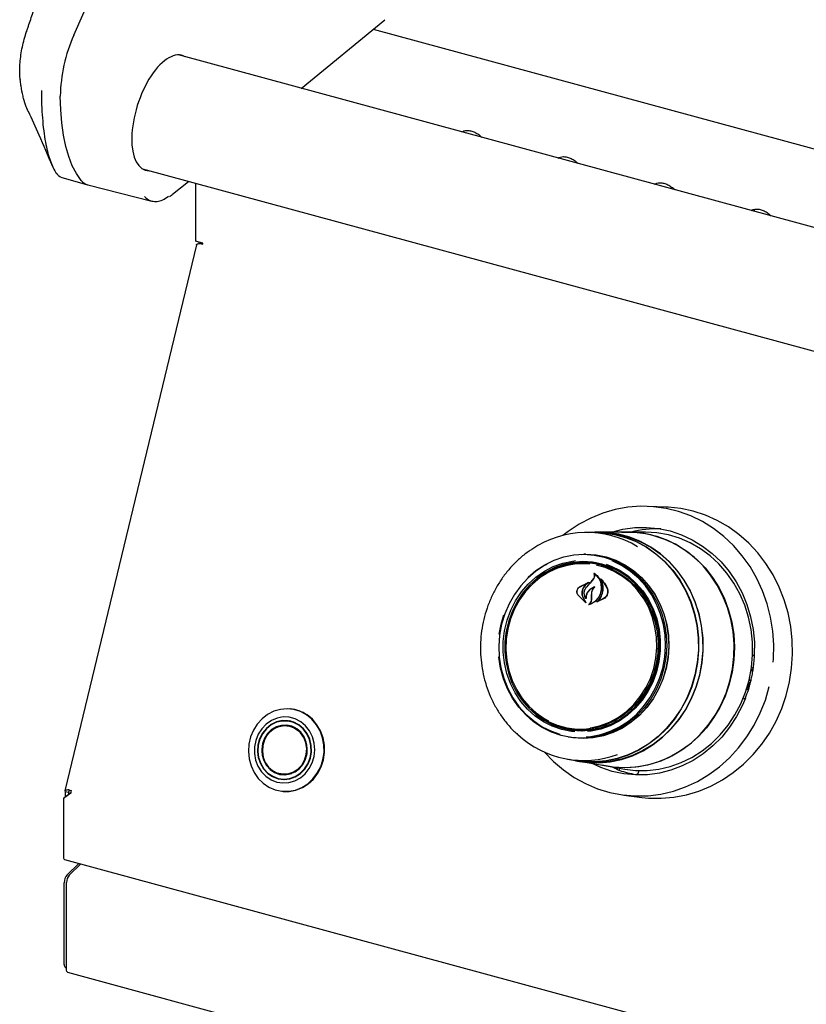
# Model space of a CAD drawing. Header units: inches. Extents: x 35 to 206, y 22 to 147.
# Tile 37 of 51: x 151.34 to 157.92, y 119.2 to 127.45. Entities that reach past the tile are written whole.
import ezdxf

# ---------------------------------------------------------------- set-up
doc = ezdxf.new("R2010")
doc.units = ezdxf.units.IN
doc.header["$LTSCALE"] = 16
doc.header["$MEASUREMENT"] = 0

msp = doc.modelspace()

# ---------------------------------------------------------------- linework, layer by layer
at = {"color": 7, "linetype": 'Continuous', "lineweight": 25}
for p, q in [((151.7893, 127.3213), (153.6049, 131.4285)), ((153.6941, 126.8766), (154.392, 127.4518)), ((154.2959, 127.3726), (177.8386, 120.9742)), ((177.6148, 120.3755), (152.6648, 127.1564)), ((151.6418, 126.1674), (151.6588, 126.1487)), ((151.6634, 126.1424), (151.6776, 126.1351)), ((151.6816, 126.133), (151.9035, 126.0681)), ((152.3656, 126.2014), (177.5425, 119.3589)), ((151.9068, 126.0672), (152.4435, 125.9323)), ((152.617, 125.9889), (152.7486, 126.0974)), ((152.8071, 126.0814), (152.8071, 125.5965)), ((157.4692, 125.8586), (157.4692, 125.8507)), ((157.4834, 125.863), (157.4834, 125.8468)), ((152.8163, 125.5669), (151.7155, 120.9907)), ((152.8701, 125.5794), (152.8071, 125.5965)), ((152.835, 125.5889), (152.835, 125.5753)), ((152.8479, 125.5773), (152.8691, 125.5715)), ((152.8605, 125.5762), (152.8479, 125.5773)), ((152.8605, 125.5762), (152.8696, 125.5738)), ((156.7488, 123.3684), (156.5973, 123.3747)), ((156.1503, 123.157), (156.0835, 123.1569)), ((156.1852, 123.1589), (156.1503, 123.1588)), ((156.4277, 123.1576), (156.1849, 123.1572)), ((156.5693, 123.1597), (156.4278, 123.1594)), ((156.0736, 122.9729), (156.0579, 122.9729)), ((156.0684, 122.9018), (156.0503, 122.9018)), ((156.0224, 122.7001), (156.1041, 122.7384)), ((156.0831, 122.7002), (156.1194, 122.7404)), ((156.1194, 122.7404), (156.1414, 122.7689)), ((156.1206, 122.7413), (156.1429, 122.7695)), ((156.1491, 122.8105), (156.1456, 122.8108)), ((156.2064, 122.7593), (156.2035, 122.7595)), ((156.0218, 122.6989), (156.091, 122.7337)), ((156.0915, 122.7322), (156.0626, 122.7058)), ((156.0932, 122.7335), (156.0912, 122.7337)), ((156.0758, 122.5672), (156.0083, 122.6337)), ((156.0713, 122.5723), (156.0092, 122.6347)), ((156.0502, 122.6136), (156.0724, 122.5734)), ((156.0516, 122.6145), (156.0768, 122.5684)), ((156.0751, 122.6085), (156.0751, 122.6085)), ((156.1235, 122.5933), (156.1239, 122.6245)), ((156.1239, 122.6245), (156.1249, 122.6505)), ((156.1249, 122.5933), (156.125, 122.6247)), ((156.125, 122.6247), (156.1256, 122.6505)), ((156.2336, 122.6066), (156.1709, 122.5736)), ((156.1769, 122.5774), (156.177, 122.5774)), ((156.232, 122.6079), (156.1772, 122.5774)), ((155.3674, 122.3883), (155.3904, 122.4668)), ((155.3516, 122.3034), (155.3674, 122.3883)), ((157.4577, 122.0001), (157.4621, 121.9989)), ((157.4591, 122.0087), (157.4607, 122.001)), ((157.4742, 122.0204), (157.4613, 122.0239)), ((157.4647, 122.0003), (157.4735, 122.0111)), ((157.4735, 122.0111), (157.4757, 122.02)), ((157.4427, 121.9247), (157.4605, 121.912)), ((157.4555, 121.917), (157.4508, 121.898)), ((157.432, 121.8385), (157.419, 121.8396)), ((157.432, 121.8385), (157.4441, 121.8889)), ((157.4393, 121.9025), (157.4374, 121.903)), ((157.4377, 121.9042), (157.4551, 121.8923)), ((157.4441, 121.8889), (157.4406, 121.9009)), ((157.4098, 121.7648), (157.3894, 121.7595)), ((157.3895, 121.7595), (157.3896, 121.7595)), ((153.6017, 121.6775), (153.5972, 121.6779)), ((153.6098, 121.5741), (153.574, 121.5772)), ((153.5964, 121.5772), (153.5827, 121.5764)), ((153.6001, 121.5369), (153.5881, 121.5355)), ((153.6311, 121.5234), (153.6077, 121.5306)), ((155.9332, 121.5142), (155.951, 121.5111)), ((155.9288, 121.4428), (155.9442, 121.4401)), ((155.9232, 121.2571), (155.989, 121.2458)), ((155.9887, 121.244), (156.0232, 121.238)), ((156.0231, 121.2398), (156.2624, 121.1987)), ((156.2623, 121.1969), (156.4017, 121.1729)), ((156.3339, 121.1739), (156.2894, 121.1922)), ((156.3339, 121.1739), (156.3335, 121.1739)), ((153.5329, 121.0907), (153.5688, 121.0877)), ((153.5538, 121.1294), (153.5654, 121.126)), ((153.574, 121.1309), (153.5983, 121.1341)), ((153.5774, 121.1332), (153.5827, 121.1284)), ((156.499, 121.1289), (156.4996, 121.1289)), ((156.5297, 121.1244), (156.4996, 121.1289)), ((156.5195, 121.1612), (156.5172, 121.1519)), ((151.7654, 120.9722), (151.7024, 120.9283)), ((151.7024, 120.9283), (151.717, 120.9425)), ((151.7024, 120.9283), (151.7024, 120.4406)), ((151.717, 120.9425), (151.7655, 120.9763)), ((151.7455, 120.9764), (151.718, 120.9839)), ((151.718, 120.9839), (151.718, 120.9432)), ((151.7455, 120.9764), (151.7455, 120.9624)), ((151.7471, 121.0011), (151.7683, 120.9953)), ((153.539, 120.9875), (153.5434, 120.9871)), ((156.3932, 120.9563), (156.5436, 120.9371)), ((151.712, 120.4165), (179.6597, 112.821)), ((151.7332, 120.2879), (151.8317, 120.384)), ((151.8476, 120.3797), (151.7509, 120.2854)), ((151.7099, 119.5365), (151.7099, 120.2223)), ((151.7293, 119.488), (151.7293, 120.2245)), ((151.7201, 119.5111), (151.7293, 119.5086)), ((151.7358, 119.4717), (179.6297, 111.8907))]:
    msp.add_line(p, q, dxfattribs=at)
at = {"color": 7, "linetype": 'Continuous', "lineweight": 25, "flags": 128}
for points in [[(151.8503, 126.1057), (151.8112, 126.1621), (151.7767, 126.2287), (151.747, 126.3052), (151.7223, 126.3908), (151.7028, 126.485), (151.6886, 126.587), (151.68, 126.6962), (151.6768, 126.8117)], [(155.0419, 126.5163), (155.0395, 126.5139), (155.0373, 126.5116)], [(155.8492, 126.2969), (155.8468, 126.2945), (155.8446, 126.2922)], [(156.6565, 126.0775), (156.6541, 126.0751), (156.6519, 126.0728)], [(157.4638, 125.8581), (157.4614, 125.8557), (157.4592, 125.8534)], [(157.6449, 122.0684), (157.6469, 122.0964), (157.6492, 122.2136), (157.641, 122.3304), (157.6226, 122.4456), (157.594, 122.5582), (157.5556, 122.6671), (157.5077, 122.7712), (157.4508, 122.8697), (157.3853, 122.9615), (157.3119, 123.0459), (157.2313, 123.122), (157.1443, 123.1892), (157.0516, 123.2468), (156.9541, 123.2942), (156.8527, 123.3311), (156.7484, 123.357), (156.6421, 123.3718), (156.5349, 123.3753), (156.4277, 123.3675), (156.3216, 123.3484), (156.2174, 123.3182), (156.1163, 123.2772), (156.0191, 123.2259), (155.9268, 123.1645), (155.884, 123.1314)], [(156.5436, 120.9371), (156.6003, 120.9314), (156.707, 120.9294), (156.8135, 120.9385), (156.9189, 120.9586), (157.0222, 120.9897), (157.1225, 121.0313), (157.2188, 121.0831), (157.3103, 121.1447), (157.3961, 121.2155), (157.4755, 121.2947), (157.5477, 121.3818), (157.612, 121.4759), (157.668, 121.5761), (157.715, 121.6816), (157.7526, 121.7914), (157.7805, 121.9044), (157.7985, 122.0196), (157.8064, 122.136), (157.804, 122.2526), (157.7915, 122.3682), (157.7689, 122.4818), (157.7364, 122.5923), (157.6944, 122.6989), (157.6432, 122.8003), (157.5833, 122.8959), (157.5153, 122.9846), (157.4397, 123.0657), (157.3573, 123.1384), (157.2687, 123.2021), (157.1749, 123.2561), (157.0766, 123.3001), (156.9748, 123.3335), (156.8705, 123.3561), (156.7644, 123.3677), (156.7488, 123.3684)], [(156.0959, 123.1569), (156.1272, 123.1585), (156.2226, 123.1557), (156.317, 123.1417), (156.4093, 123.1167), (156.4984, 123.0808), (156.5833, 123.0345), (156.663, 122.9784), (156.7366, 122.9131), (156.8031, 122.8394), (156.8618, 122.7582), (156.9121, 122.6704), (156.9533, 122.577), (156.9849, 122.4791), (157.0067, 122.3779), (157.0182, 122.2746), (157.0194, 122.1703), (157.0103, 122.0663), (156.991, 121.9639), (156.9617, 121.8642), (156.9227, 121.7683), (156.8746, 121.6775), (156.8178, 121.5927), (156.753, 121.515), (156.6811, 121.4453), (156.6028, 121.3844), (156.519, 121.333), (156.4308, 121.2917), (156.3392, 121.261), (156.2452, 121.2412), (156.1499, 121.2327), (156.0545, 121.2354), (155.9601, 121.2494), (155.9354, 121.255)], [(156.1503, 123.157), (156.2225, 123.1539), (156.3167, 123.1399), (156.4088, 123.1149), (156.4977, 123.0791), (156.5825, 123.0329), (156.662, 122.9769), (156.7354, 122.9118), (156.8018, 122.8382), (156.8605, 122.7571), (156.9106, 122.6695), (156.9518, 122.5763), (156.9833, 122.4786), (157.005, 122.3776), (157.0165, 122.2744), (157.0178, 122.1704), (157.0087, 122.0666), (156.9894, 121.9643), (156.9601, 121.8648), (156.9212, 121.7691), (156.8732, 121.6785), (156.8165, 121.5939), (156.7519, 121.5163), (156.6801, 121.4467), (156.6019, 121.3859), (156.5183, 121.3346), (156.4302, 121.2934), (156.3388, 121.2628), (156.245, 121.243), (156.1499, 121.2345), (156.0547, 121.2372), (155.989, 121.2458)], [(157.0286, 121.9602), (157.048, 122.063), (157.0571, 122.1673), (157.0559, 122.2719), (157.0443, 122.3755), (157.0225, 122.477), (156.9908, 122.5752), (156.9495, 122.6689), (156.899, 122.757), (156.8401, 122.8385), (156.7734, 122.9124), (156.6996, 122.9779), (156.6197, 123.0342), (156.5345, 123.0806), (156.4451, 123.1166), (156.3525, 123.1418), (156.2578, 123.1558), (156.1852, 123.1589)], [(156.3741, 123.1575), (156.3843, 123.1582), (156.4805, 123.1578), (156.5759, 123.1463), (156.6695, 123.1238), (156.7603, 123.0904), (156.8471, 123.0467), (156.929, 122.993), (157.0052, 122.9301), (157.0746, 122.8586), (157.1366, 122.7793), (157.1905, 122.6931), (157.2355, 122.601), (157.2713, 122.504), (157.2973, 122.4033), (157.3134, 122.3), (157.3193, 122.1952), (157.315, 122.0902), (157.3005, 121.9861), (157.276, 121.8841), (157.2417, 121.7853), (157.198, 121.691), (157.1455, 121.6021), (157.0848, 121.5197), (157.0164, 121.4446), (156.9413, 121.3778), (156.8602, 121.32), (156.774, 121.2719), (156.6838, 121.2339), (156.5906, 121.2066), (156.4954, 121.1902), (156.3993, 121.185), (156.3033, 121.1909), (156.2096, 121.2077)], [(156.2299, 123.156), (156.2573, 123.1541), (156.3518, 123.14), (156.4443, 123.1149), (156.5335, 123.079), (156.6185, 123.0327), (156.6983, 122.9765), (156.772, 122.9111), (156.8386, 122.8374), (156.8974, 122.756), (156.9477, 122.6681), (156.989, 122.5745), (157.0206, 122.4766), (157.0424, 122.3752), (157.0539, 122.2718), (157.0552, 122.1674), (157.0461, 122.0633), (157.0267, 121.9607)], [(156.2855, 123.1574), (156.2896, 123.1587), (156.3867, 123.1832), (156.4855, 123.1966), (156.5849, 123.1987), (156.6838, 123.1894), (156.7811, 123.1688), (156.8757, 123.1372), (156.9667, 123.0949), (157.0529, 123.0424), (157.1336, 122.9803), (157.2077, 122.9091), (157.2745, 122.8298), (157.3332, 122.7432), (157.3832, 122.6502), (157.424, 122.5518), (157.455, 122.4492), (157.4761, 122.3434), (157.4869, 122.2357), (157.4883, 122.1863)], [(157.4416, 121.9199), (157.4614, 122.0244), (157.4709, 122.1304), (157.4701, 122.2367), (157.459, 122.3422), (157.4376, 122.4456), (157.4062, 122.5458), (157.3653, 122.6417), (157.3152, 122.732), (157.2565, 122.8159), (157.1898, 122.8924), (157.116, 122.9605), (157.0359, 123.0196), (156.9503, 123.069), (156.8603, 123.1081), (156.7669, 123.1364), (156.671, 123.1537), (156.5739, 123.1597), (156.5693, 123.1597)], [(156.2624, 121.1987), (156.3272, 121.1901), (156.4232, 121.187), (156.519, 121.195), (156.6136, 121.2141), (156.706, 121.2441), (156.7952, 121.2846), (156.88, 121.3351), (156.9595, 121.3951), (157.0329, 121.4639), (157.0993, 121.5407), (157.158, 121.6247), (157.2082, 121.7149), (157.2495, 121.8103), (157.2813, 121.9098), (157.3033, 122.0123), (157.3153, 122.1165), (157.317, 122.2214), (157.3086, 122.3258), (157.29, 122.4284), (157.2616, 122.528), (157.2235, 122.6237), (157.1763, 122.7143), (157.1205, 122.7987), (157.0566, 122.876), (156.9856, 122.9453), (156.908, 123.0059), (156.8249, 123.057), (156.7372, 123.0981), (156.6458, 123.1287)], [(155.593, 122.7827), (155.6579, 122.8372), (155.7314, 122.8852), (155.8095, 122.9232), (155.8911, 122.9507), (155.9751, 122.9674), (156.06, 122.9729), (156.1449, 122.9672), (156.2283, 122.9503), (156.3091, 122.9225), (156.3861, 122.8843), (156.4581, 122.8361), (156.5242, 122.7787), (156.5834, 122.7129), (156.6348, 122.6396), (156.6776, 122.56), (156.7112, 122.4752), (156.7352, 122.3865), (156.7492, 122.295), (156.7529, 122.2022), (156.7464, 122.1095), (156.7297, 122.018), (156.7031, 121.9293), (156.6669, 121.8446), (156.6217, 121.7651), (156.5682, 121.692), (156.507, 121.6264), (156.4392, 121.5692), (156.3657, 121.5212), (156.2876, 121.4831), (156.206, 121.4556), (156.1221, 121.439), (156.0371, 121.4335), (155.9522, 121.4392), (155.8688, 121.456), (155.788, 121.4838), (155.711, 121.5221), (155.639, 121.5702), (155.5729, 121.6277), (155.5137, 121.6935), (155.4624, 121.7667), (155.4195, 121.8463), (155.3859, 121.9311), (155.3619, 122.0199), (155.3479, 122.1113), (155.3476, 122.1152)], [(155.9834, 121.4865), (155.9549, 121.4895), (155.8738, 121.5056), (155.7953, 121.5328), (155.7208, 121.5706), (155.6513, 121.6183), (155.5879, 121.6753), (155.5317, 121.7406), (155.4836, 121.8133), (155.4443, 121.892), (155.4143, 121.9757), (155.3943, 122.063), (155.3845, 122.1525), (155.385, 122.2428), (155.3959, 122.3325), (155.417, 122.4202), (155.448, 122.5045), (155.4883, 122.584), (155.5373, 122.6575), (155.5943, 122.7239), (155.6583, 122.782), (155.7284, 122.8311), (155.8035, 122.8702), (155.8822, 122.8988), (155.9635, 122.9165), (155.9904, 122.9199)], [(156.2107, 122.8908), (156.1308, 122.9067), (156.0496, 122.9115), (155.9684, 122.9052), (155.8883, 122.8878), (155.8108, 122.8596), (155.7369, 122.8211), (155.6679, 122.7728), (155.6048, 122.7155), (155.5487, 122.6502), (155.5005, 122.5778), (155.4608, 122.4995), (155.4303, 122.4166), (155.4096, 122.3302), (155.3988, 122.2419), (155.3983, 122.153), (155.4079, 122.0649), (155.4277, 121.9789), (155.4571, 121.8965), (155.4959, 121.819), (155.5433, 121.7475), (155.5986, 121.6832), (155.6609, 121.6271), (155.7294, 121.5801), (155.8028, 121.5429), (155.88, 121.5161), (155.9598, 121.5002), (156.041, 121.4954), (156.1223, 121.5017), (156.2023, 121.5191), (156.2799, 121.5473), (156.3538, 121.5858), (156.4228, 121.6341), (156.4858, 121.6914), (156.5419, 121.7567), (156.5902, 121.8291), (156.6299, 121.9074), (156.6603, 121.9903), (156.6811, 122.0766), (156.6918, 122.1649), (156.6924, 122.2539), (156.6827, 122.342), (156.663, 122.4279), (156.6335, 122.5103), (156.5948, 122.5879), (156.5474, 122.6594), (156.4921, 122.7237), (156.4297, 122.7798), (156.3613, 122.8268), (156.2879, 122.864), (156.2107, 122.8908)], [(156.0393, 122.9726), (156.0763, 122.9736), (156.1614, 122.9678), (156.245, 122.9509), (156.326, 122.9231), (156.4032, 122.8847), (156.4755, 122.8364), (156.5418, 122.7789), (156.6011, 122.7129), (156.6526, 122.6394), (156.6955, 122.5596), (156.7293, 122.4746), (156.7533, 122.3856), (156.7673, 122.2939), (156.7711, 122.2008), (156.7645, 122.1078), (156.7478, 122.0162), (156.7211, 121.9272), (156.6848, 121.8423), (156.6395, 121.7626), (156.5858, 121.6893), (156.5245, 121.6235), (156.4565, 121.5661), (156.3828, 121.518), (156.3045, 121.4798), (156.2227, 121.4522), (156.1385, 121.4355), (156.0533, 121.43), (155.9683, 121.4357), (155.9105, 121.4462)], [(156.0736, 122.9729), (156.0757, 122.9729), (156.1607, 122.9672), (156.2442, 122.9503), (156.3252, 122.9225), (156.4023, 122.8842), (156.4745, 122.8359), (156.5407, 122.7784), (156.6, 122.7124), (156.6514, 122.6391), (156.6943, 122.5593), (156.728, 122.4744), (156.7521, 122.3855), (156.766, 122.2939), (156.7698, 122.2009), (156.7633, 122.108), (156.7466, 122.0164), (156.7199, 121.9275), (156.6836, 121.8427), (156.6384, 121.7631), (156.5847, 121.6898), (156.5235, 121.6241), (156.4556, 121.5667), (156.3819, 121.5187), (156.3037, 121.4806), (156.2219, 121.453), (156.1378, 121.4363), (156.0527, 121.4308), (155.9677, 121.4365), (155.9442, 121.4401)], [(156.0797, 121.443), (156.1177, 121.4469), (156.2008, 121.4633), (156.2816, 121.4906), (156.3589, 121.5283), (156.4317, 121.5758), (156.4989, 121.6324), (156.5594, 121.6974), (156.6124, 121.7698), (156.6571, 121.8485), (156.6929, 121.9324), (156.7193, 122.0202), (156.7358, 122.1107), (156.7423, 122.2025), (156.7386, 122.2944), (156.7247, 122.3849), (156.701, 122.4728), (156.6677, 122.5568), (156.6253, 122.6356), (156.5745, 122.7081), (156.5159, 122.7733), (156.4504, 122.8301), (156.3791, 122.8778), (156.3029, 122.9157), (156.2955, 122.9187)], [(155.7487, 122.8884), (155.7309, 122.8787), (155.6581, 122.8312), (155.591, 122.7745), (155.5305, 122.7095), (155.4775, 122.6371), (155.4327, 122.5584), (155.3969, 122.4746), (155.3706, 122.3868), (155.354, 122.2963), (155.3476, 122.2044), (155.3513, 122.1125), (155.3651, 122.022), (155.3889, 121.9341), (155.4222, 121.8502), (155.4646, 121.7713), (155.5154, 121.6988), (155.574, 121.6337), (155.6394, 121.5768), (155.7108, 121.5291), (155.787, 121.4913), (155.8579, 121.4663)], [(156.1098, 122.8914), (156.0796, 122.8938), (155.9986, 122.8926), (155.9183, 122.8801), (155.8399, 122.8565), (155.7648, 122.8222), (155.6941, 122.7777), (155.6292, 122.7238), (155.5709, 122.6614), (155.5203, 122.5915), (155.4782, 122.5152), (155.4453, 122.4338), (155.4221, 122.3486), (155.4091, 122.261), (155.4064, 122.1725), (155.414, 122.0846), (155.4319, 121.9986), (155.4598, 121.9159), (155.4971, 121.838), (155.5434, 121.7661), (155.5977, 121.7014), (155.6593, 121.645), (155.7272, 121.5977), (155.7641, 121.5772)], [(156.2048, 122.8813), (156.2824, 122.8543), (156.3561, 122.8165), (156.4247, 122.7688), (156.4869, 122.7117), (156.5419, 122.6463), (156.5886, 122.5737), (156.6263, 122.4949), (156.6545, 122.4114), (156.6726, 122.3245), (156.6803, 122.2356), (156.6776, 122.1461), (156.6644, 122.0577), (156.641, 121.9716), (156.6077, 121.8893), (156.5652, 121.8122), (156.5141, 121.7415), (156.4552, 121.6784), (156.3895, 121.6239), (156.3181, 121.579), (156.2422, 121.5443), (156.163, 121.5205), (156.0818, 121.5078), (155.9999, 121.5066), (155.9187, 121.5168), (155.8396, 121.5383), (155.7637, 121.5708), (155.6925, 121.6136), (155.6269, 121.6661), (155.6155, 121.6769)], [(156.247, 122.8904), (156.2881, 122.8747), (156.3626, 122.8369), (156.4321, 122.7892), (156.4955, 122.7322), (156.5517, 122.6669), (156.5998, 122.5942), (156.6391, 122.5155), (156.6691, 122.4318), (156.6891, 122.3445), (156.6989, 122.255), (156.6984, 122.1646), (156.6874, 122.0749), (156.6664, 121.9873), (156.6354, 121.903), (156.5951, 121.8235), (156.5461, 121.75), (156.4891, 121.6836), (156.4251, 121.6255), (156.355, 121.5764), (156.2799, 121.5373), (156.2012, 121.5087), (156.1199, 121.491), (156.0902, 121.4874)], [(156.1116, 121.5193), (156.1181, 121.5203), (156.1976, 121.5384), (156.2745, 121.5674), (156.3475, 121.6069), (156.4155, 121.6562), (156.4772, 121.7145), (156.5318, 121.7808), (156.5782, 121.8541), (156.6158, 121.9331), (156.6439, 122.0165), (156.662, 122.1031), (156.6699, 122.1913), (156.6675, 122.2797), (156.6546, 122.3669), (156.6317, 122.4513), (156.599, 122.5318), (156.5572, 122.6068), (156.5068, 122.6753), (156.4487, 122.736), (156.3838, 122.7879), (156.3133, 122.8303), (156.2383, 122.8624), (156.1662, 122.8824)], [(157.4709, 122.1312), (157.4759, 122.1274), (157.4859, 122.1184)], [(157.4607, 122.001), (157.4609, 122.0002), (157.4613, 121.9995), (157.4617, 121.9991), (157.4622, 121.9989), (157.4628, 121.9989), (157.4634, 121.9991), (157.464, 121.9996), (157.4647, 122.0003)], [(156.0232, 121.238), (156.0892, 121.2295), (156.1849, 121.2267), (156.2804, 121.2353), (156.3747, 121.2551), (156.4666, 121.2859), (156.5551, 121.3273), (156.6391, 121.3789), (156.7177, 121.44), (156.7899, 121.5099), (156.8548, 121.5879), (156.9118, 121.6729), (156.9601, 121.764), (156.9992, 121.8602), (157.0286, 121.9602)], [(157.0267, 121.9607), (156.9974, 121.8608), (156.9584, 121.7648), (156.9101, 121.6739), (156.8533, 121.589), (156.7884, 121.5112), (156.7164, 121.4414), (156.638, 121.3804), (156.5541, 121.3289), (156.4658, 121.2876), (156.374, 121.2568), (156.2799, 121.2371), (156.1845, 121.2285), (156.089, 121.2312), (156.049, 121.2358)], [(156.4017, 121.1729), (156.4917, 121.1624), (156.5891, 121.1621), (156.686, 121.173), (156.7816, 121.1952), (156.8746, 121.2283), (156.9639, 121.2719), (157.0487, 121.3256), (157.1279, 121.3888), (157.2007, 121.4607), (157.2661, 121.5405), (157.3235, 121.6274), (157.3723, 121.7203), (157.4118, 121.8181), (157.4416, 121.9199)], [(155.7308, 121.3157), (155.805, 121.2386), (155.889, 121.1668), (155.979, 121.1044), (156.0742, 121.0518), (156.1737, 121.0096), (156.2767, 120.9782), (156.3821, 120.9578), (156.4889, 120.9486), (156.5963, 120.9508), (156.7031, 120.9643), (156.8083, 120.9889), (156.9111, 121.0246), (157.0104, 121.0708), (157.1052, 121.1272), (157.1948, 121.1933), (157.2783, 121.2684), (157.3548, 121.3519), (157.4237, 121.4429), (157.4844, 121.5406), (157.5362, 121.6442), (157.5788, 121.7525), (157.6116, 121.8647)], [(157.4406, 121.9009), (157.4403, 121.9016), (157.4399, 121.9022), (157.4394, 121.9025), (157.4389, 121.9026), (157.4383, 121.9024), (157.4376, 121.9021), (157.437, 121.9015), (157.437, 121.9014)], [(157.4115, 121.7672), (157.3865, 121.7084), (157.3371, 121.6133), (157.279, 121.5243), (157.2128, 121.4422), (157.1392, 121.368), (157.059, 121.3026), (156.9732, 121.2465), (156.8825, 121.2005), (156.7881, 121.1649), (156.691, 121.1404), (156.5922, 121.127), (156.4928, 121.1249), (156.3939, 121.1342), (156.2966, 121.1548), (156.202, 121.1864), (156.1223, 121.2228)], [(153.7374, 121.6281), (153.6868, 121.6556), (153.6325, 121.6727), (153.576, 121.6789), (153.5193, 121.674), (153.4642, 121.6581), (153.4124, 121.6317), (153.3656, 121.5957), (153.3254, 121.5513), (153.2929, 121.4998), (153.2692, 121.443), (153.2552, 121.3826), (153.2513, 121.3206), (153.2575, 121.259), (153.2737, 121.1998), (153.2993, 121.1448), (153.3336, 121.0959), (153.3755, 121.0546), (153.4235, 121.0222), (153.4762, 120.9998), (153.5318, 120.9882), (153.5886, 120.9875), (153.6447, 120.998), (153.6984, 121.0192), (153.7479, 121.0506), (153.7916, 121.0909), (153.8281, 121.1391), (153.8563, 121.1934), (153.8752, 121.2523), (153.8842, 121.3137), (153.8831, 121.3757), (153.8718, 121.4364), (153.8508, 121.4937), (153.8207, 121.5459), (153.7825, 121.5912), (153.7374, 121.6281)], [(153.6887, 121.57), (153.6429, 121.5943), (153.5934, 121.6078), (153.5422, 121.6102), (153.4915, 121.6012), (153.4433, 121.5813), (153.3997, 121.5512), (153.3623, 121.5123), (153.3328, 121.4661), (153.3123, 121.4144), (153.3017, 121.3595), (153.3013, 121.3035), (153.3113, 121.2488), (153.3313, 121.1975), (153.3603, 121.1518), (153.3972, 121.1136), (153.4405, 121.0844), (153.4884, 121.0654), (153.539, 121.0575), (153.5902, 121.0608), (153.6399, 121.0753), (153.6861, 121.1004), (153.7268, 121.1351), (153.7604, 121.1779), (153.7856, 121.2271), (153.8012, 121.2806), (153.8067, 121.3364), (153.8018, 121.392), (153.7868, 121.4453), (153.7622, 121.494), (153.7291, 121.5362), (153.6887, 121.57)], [(153.5434, 120.9871), (153.593, 120.9872), (153.6492, 120.9976), (153.7028, 121.0189), (153.7523, 121.0502), (153.796, 121.0905), (153.8326, 121.1387), (153.8607, 121.1931), (153.8796, 121.2519), (153.8887, 121.3133), (153.8875, 121.3754), (153.8763, 121.436), (153.8553, 121.4933), (153.8252, 121.5455), (153.787, 121.5908), (153.7418, 121.6278)], [(153.6743, 121.5448), (153.6303, 121.5675), (153.5828, 121.5794), (153.5339, 121.5798), (153.486, 121.5686), (153.4411, 121.5465), (153.4016, 121.5145), (153.3691, 121.474), (153.3452, 121.427), (153.3311, 121.3756), (153.3274, 121.3222), (153.3343, 121.2695), (153.3514, 121.2197), (153.3779, 121.1753), (153.4127, 121.1382), (153.454, 121.1104), (153.5, 121.093), (153.5485, 121.0868), (153.5972, 121.0922), (153.6439, 121.109), (153.6863, 121.1362), (153.7226, 121.1727), (153.7509, 121.2167), (153.77, 121.2662), (153.7789, 121.3189), (153.7774, 121.3722), (153.7653, 121.4238), (153.7434, 121.4712), (153.7125, 121.5121), (153.6743, 121.5448)], [(153.6727, 121.5421), (153.6294, 121.5646), (153.5825, 121.5763), (153.5342, 121.5766), (153.4868, 121.5656), (153.4426, 121.5438), (153.4035, 121.5122), (153.3714, 121.4722), (153.3479, 121.4258), (153.334, 121.375), (153.3303, 121.3224), (153.3371, 121.2703), (153.3539, 121.2211), (153.3802, 121.1773), (153.4145, 121.1407), (153.4553, 121.1132), (153.5007, 121.096), (153.5485, 121.09), (153.5966, 121.0953), (153.6427, 121.1118), (153.6846, 121.1387), (153.7204, 121.1747), (153.7484, 121.2182), (153.7672, 121.267), (153.7761, 121.319), (153.7745, 121.3717), (153.7626, 121.4227), (153.741, 121.4694), (153.7105, 121.5099), (153.6727, 121.5421)], [(153.6554, 121.5119), (153.6155, 121.5322), (153.5722, 121.5417), (153.5279, 121.5401), (153.4849, 121.5274), (153.4457, 121.5043), (153.4123, 121.4719), (153.3865, 121.4321), (153.3696, 121.3871), (153.3627, 121.3391), (153.3661, 121.2909), (153.3796, 121.245), (153.4025, 121.2039), (153.4334, 121.1698), (153.4709, 121.1446), (153.5128, 121.1295), (153.5569, 121.1255), (153.6008, 121.1327), (153.6422, 121.1508), (153.6788, 121.1787), (153.7086, 121.215), (153.73, 121.2577), (153.742, 121.3046), (153.7438, 121.353), (153.7353, 121.4003), (153.717, 121.4441), (153.6899, 121.482), (153.6554, 121.5119)], [(153.4542, 121.1594), (153.4204, 121.1887), (153.3938, 121.2258), (153.3759, 121.2687), (153.3676, 121.3152), (153.3693, 121.3627), (153.381, 121.4086), (153.402, 121.4504), (153.4313, 121.486), (153.4671, 121.5134), (153.5077, 121.5311), (153.5507, 121.5382), (153.594, 121.5343), (153.6351, 121.5195), (153.6718, 121.4948), (153.7022, 121.4613), (153.7246, 121.421), (153.7378, 121.376), (153.7411, 121.3288), (153.7343, 121.2818), (153.7179, 121.2376), (153.6926, 121.1986), (153.6598, 121.1669), (153.6213, 121.1442), (153.5792, 121.1317), (153.5358, 121.1301), (153.4933, 121.1395), (153.4542, 121.1594)], [(153.6526, 121.507), (153.6122, 121.5273), (153.5683, 121.5364), (153.5236, 121.5337), (153.4806, 121.5193), (153.4419, 121.4942), (153.4096, 121.4598), (153.3857, 121.4181), (153.3715, 121.3715), (153.3679, 121.3226), (153.3751, 121.2745), (153.3927, 121.2298), (153.4196, 121.1912), (153.4542, 121.1608), (153.4947, 121.1405), (153.5386, 121.1315), (153.5833, 121.1342), (153.6263, 121.1485), (153.665, 121.1736), (153.6973, 121.208), (153.7212, 121.2498), (153.7354, 121.2964), (153.739, 121.3452), (153.7318, 121.3934), (153.7142, 121.4381), (153.6873, 121.4767), (153.6526, 121.507)], [(153.6167, 121.5317), (153.6131, 121.5294), (153.6107, 121.5278)], [(153.6451, 121.5184), (153.6366, 121.5216), (153.6311, 121.5234)], [(153.5417, 121.09), (153.5446, 121.0892), (153.555, 121.0869)], [(153.5983, 121.1341), (153.6082, 121.1358), (153.6129, 121.1367)], [(151.7358, 119.4717), (151.7337, 119.4729), (151.7304, 119.4786), (151.7293, 119.488)]]:
    msp.add_lwpolyline(points, dxfattribs=at)
at = {"color": 7, "linetype": 'Continuous', "lineweight": 25}
for centre, radius, start, end in [((151.3949, 127.351), 0.00158, 103.38233, 218.94381), ((152.9863, 126.7899), 1.3097, 156.06103, 179.0446), ((151.3472, 126.9557), 0.00748, 186.64612, 211.71506), ((151.3475, 126.9533), 0.00752, 186.71607, 211.62653), ((151.6492, 126.1787), 0.0139, 203.54705, 252.5787), ((151.9346, 126.1687), 0.1053, 216.82121, 254.71142), ((152.836, 125.5797), 0.0341, 346.07027, 359.3732), ((156.0831, 122.3423), 0.8141, 58.48367, 124.30624), ((156.4293, 122.3329), 0.8248, 74.78078, 90.11194), ((156.6719, 122.3123), 0.8744, 87.91942, 104.33823), ((156.0703, 122.3082), 0.6006, 81.12098, 113.40752), ((156.0516, 122.2965), 0.6045, 75.32027, 130.44019), ((156.0673, 122.3041), 0.5977, 50.83572, 89.90189), ((162.9862, 116.3437), 9.3844, 137.02137, 137.35506), ((153.5764, 121.3841), 0.2945, 55.82409, 85.07785), ((156.0518, 122.0941), 0.5988, 236.89656, 269.28369), ((156.0499, 122.1017), 0.5989, 260.49169, 299.47946), ((156.0593, 122.0596), 0.8135, 227.2277, 290.34593), ((156.6366, 121.9898), 0.8726, 250.36036, 259.23061), ((151.8659, 120.9711), 0.1005, 166.06799, 179.37655), ((151.7261, 120.4361), 0.0241, 169.35295, 234.37172), ((151.8121, 120.2229), 0.1022, 140.51275, 180.34341), ((151.8242, 120.2251), 0.0949, 140.51321, 180.34341), ((151.735, 119.5318), 0.0255, 169.35142, 234.37638)]:
    msp.add_arc(centre, radius, start, end, dxfattribs=at)
msp.add_ellipse((152.5431, 126.6713), major_axis=(0.1556, 0.4799), ratio=0.455528, start_param=6.179122, end_param=9.572858, dxfattribs=at)
for points, knots in [([(151.3945, 127.3525), (151.3978, 127.3623), (151.4141, 127.4109), (151.4828, 127.6153), (151.7576, 128.4325), (152.1284, 129.5352), (152.5354, 130.7465), (152.7339, 131.335), (152.8231, 131.5992)], [0, 0, 0, 0, 0.0068732, 0.0343661, 0.1443379, 0.5842244, 0.8132994, 1, 1, 1, 1]), ([(151.3405, 126.9547), (151.3405, 126.9547), (151.3402, 126.9553), (151.3402, 126.9583), (151.3394, 126.9643), (151.3377, 126.9879), (151.3362, 127.0295), (151.3393, 127.0914), (151.3468, 127.1565), (151.3587, 127.2231), (151.3745, 127.2895), (151.3878, 127.3315), (151.3945, 127.3525)], [0, 0, 0, 0, 0.0000049, 0.0075348, 0.0241847, 0.0574394, 0.2144451, 0.371453, 0.528648, 0.6858436, 0.8429279, 1, 1, 1, 1]), ([(151.3397, 126.9548), (151.3398, 126.9543), (151.3399, 126.9535), (151.34, 126.9526), (151.34, 126.9524)], [0, 0, 0, 0, 0.6999069, 1, 1, 1, 1]), ([(151.3408, 126.9522), (151.3408, 126.9522), (151.3408, 126.9531), (151.3406, 126.9538), (151.3405, 126.9546), (151.3405, 126.9547), (151.3405, 126.9547)], [0, 0, 0, 0, 0.0005759, 0.8932417, 0.9994241, 1, 1, 1, 1]), ([(151.3408, 126.9518), (151.3408, 126.9519), (151.3408, 126.9521), (151.3408, 126.9522), (151.3408, 126.9522)], [0, 0, 0, 0, 0.996776, 1, 1, 1, 1]), ([(151.3478, 126.8983), (151.3475, 126.9002), (151.345, 126.9168), (151.3429, 126.934), (151.3411, 126.9494)], [0, 0, 0, 0, 0.112719, 1, 1, 1, 1]), ([(151.3693, 126.792), (151.3677, 126.7984), (151.3593, 126.8314), (151.3529, 126.8685), (151.3478, 126.8983)], [0, 0, 0, 0, 0.195934, 1, 1, 1, 1]), ([(151.4084, 126.6839), (151.4026, 126.6961), (151.3875, 126.7274), (151.3762, 126.7675), (151.3693, 126.792)], [0, 0, 0, 0, 0.391016, 1, 1, 1, 1]), ([(151.5179, 126.8594), (151.5184, 126.8192), (151.5194, 126.7389), (151.5262, 126.6262), (151.5369, 126.5203), (151.5557, 126.3998), (151.5863, 126.2736), (151.6196, 126.2069), (151.6365, 126.1732)], [0, 0, 0, 0, 0.1298251, 0.2596506, 0.3940027, 0.5283554, 0.7610178, 1, 1, 1, 1]), ([(151.4063, 126.6862), (151.4364, 126.6206), (151.5052, 126.4708), (151.5718, 126.3147), (151.6093, 126.2269)], [0, 0, 0, 0, 0.43794, 1, 1, 1, 1]), ([(155.0364, 126.5118), (155.0424, 126.515), (155.0549, 126.5217), (155.0813, 126.5251), (155.1129, 126.5216), (155.1466, 126.5094), (155.1782, 126.491), (155.196, 126.4741), (155.2043, 126.4662)], [0, 0, 0, 0, 0.150583, 0.318657, 0.49816, 0.673042, 0.846559, 1, 1, 1, 1]), ([(155.8437, 126.2924), (155.8497, 126.2956), (155.8622, 126.3023), (155.8886, 126.3056), (155.9202, 126.3022), (155.9539, 126.29), (155.9855, 126.2716), (156.0032, 126.2547), (156.0116, 126.2468)], [0, 0, 0, 0, 0.1505826, 0.3186606, 0.4981637, 0.6730414, 0.8465622, 1, 1, 1, 1]), ([(151.6787, 126.1359), (151.6759, 126.1363), (151.6702, 126.1372), (151.6588, 126.1466), (151.6508, 126.1576), (151.6451, 126.1655)], [0, 0, 0, 0, 0.220077, 0.444264, 1, 1, 1, 1]), ([(156.651, 126.073), (156.657, 126.0762), (156.6695, 126.0829), (156.6959, 126.0862), (156.7275, 126.0828), (156.7612, 126.0706), (156.7928, 126.0522), (156.8105, 126.0353), (156.8189, 126.0274)], [0, 0, 0, 0, 0.1505831, 0.318658, 0.4981618, 0.6730443, 0.8465617, 1, 1, 1, 1]), ([(152.3804, 125.9719), (152.3841, 125.968), (152.4027, 125.9486), (152.4373, 125.93), (152.4864, 125.9273), (152.5332, 125.9376), (152.5664, 125.9608), (152.5827, 125.9723)], [0, 0, 0, 0, 0.072579, 0.364747, 0.574217, 0.789763, 1, 1, 1, 1]), ([(152.5921, 125.971), (152.5972, 125.9743), (152.6056, 125.9795), (152.6139, 125.9863), (152.617, 125.9889)], [0, 0, 0, 0, 0.6194061, 1, 1, 1, 1]), ([(157.4583, 125.8536), (157.4642, 125.8568), (157.4768, 125.8635), (157.5032, 125.8668), (157.5348, 125.8633), (157.5685, 125.8512), (157.6001, 125.8328), (157.6178, 125.8159), (157.6262, 125.808)], [0, 0, 0, 0, 0.150583, 0.318657, 0.49816, 0.673042, 0.846562, 1, 1, 1, 1]), ([(152.8165, 125.5669), (152.8174, 125.5685), (152.8195, 125.5718), (152.8308, 125.5749), (152.8422, 125.5765), (152.8479, 125.5773)], [0, 0, 0, 0, 0.322045, 0.661007, 1, 1, 1, 1]), ([(155.621, 123.0127), (155.6117, 123.0068), (155.5762, 122.9845), (155.5197, 122.9372), (155.4526, 122.8715), (155.3922, 122.7982), (155.3387, 122.7188), (155.293, 122.634), (155.2553, 122.5447), (155.2262, 122.4517), (155.2058, 122.3562), (155.1946, 122.259), (155.1924, 122.1612), (155.1995, 122.0638), (155.2157, 121.9678), (155.2408, 121.8742), (155.2746, 121.7841), (155.3168, 121.6983), (155.3668, 121.6176), (155.4246, 121.5437), (155.4707, 121.4925), (155.4992, 121.4687), (155.504, 121.4646)], [0, 0, 0, 0, 0.019359, 0.073068, 0.126816, 0.1806, 0.234417, 0.288263, 0.342132, 0.396021, 0.449926, 0.503843, 0.557767, 0.611695, 0.665624, 0.719548, 0.773463, 0.827365, 0.881247, 0.935103, 0.988928, 1, 1, 1, 1]), ([(156.1041, 122.7384), (156.1042, 122.7384), (156.1044, 122.7384), (156.1046, 122.7384), (156.1048, 122.7382), (156.1049, 122.738), (156.105, 122.7377), (156.105, 122.7375), (156.1049, 122.7372), (156.1047, 122.737), (156.1046, 122.7369), (156.1045, 122.7369)], [0, 0, 0, 0, 0.1130999, 0.2262443, 0.3397163, 0.4535137, 0.5689352, 0.6862242, 0.8045032, 0.9228344, 1, 1, 1, 1]), ([(156.1414, 122.7689), (156.1436, 122.7731), (156.1478, 122.7814), (156.149, 122.7955), (156.1469, 122.8048), (156.145, 122.8092), (156.1448, 122.8097)], [0, 0, 0, 0, 0.322043, 0.6442, 0.966634, 1, 1, 1, 1]), ([(156.1429, 122.7695), (156.1451, 122.7736), (156.1494, 122.7816), (156.1507, 122.7952), (156.1485, 122.8064), (156.1451, 122.8121), (156.1438, 122.8142)], [0, 0, 0, 0, 0.278314, 0.556598, 0.835284, 1, 1, 1, 1]), ([(156.1438, 122.8142), (156.1438, 122.8143), (156.1437, 122.8144), (156.1437, 122.8147), (156.1437, 122.815), (156.1439, 122.8152), (156.1441, 122.8154), (156.1443, 122.8155), (156.1446, 122.8155), (156.1448, 122.8155), (156.1448, 122.8154), (156.1449, 122.8154)], [0, 0, 0, 0, 0.123157, 0.245934, 0.37054, 0.495911, 0.62078, 0.743728, 0.863789, 0.982225, 1, 1, 1, 1]), ([(156.1459, 122.8107), (156.1458, 122.8108), (156.1457, 122.8108), (156.1454, 122.8109), (156.1452, 122.8108), (156.145, 122.8106), (156.1448, 122.8104), (156.1447, 122.8101), (156.1447, 122.8099), (156.1448, 122.8097), (156.1448, 122.8097)], [0, 0, 0, 0, 0.12597, 0.251284, 0.376969, 0.503388, 0.631415, 0.760597, 0.890299, 1, 1, 1, 1]), ([(156.1449, 122.8154), (156.1561, 122.8068), (156.1796, 122.7887), (156.2018, 122.7465), (156.2081, 122.7111), (156.2076, 122.6918), (156.2076, 122.6894)], [0, 0, 0, 0, 0.2963865, 0.6232574, 0.9530104, 1, 1, 1, 1]), ([(156.1459, 122.8107), (156.157, 122.8013), (156.1798, 122.7817), (156.201, 122.7384), (156.2032, 122.7056), (156.2043, 122.6895)], [0, 0, 0, 0, 0.321881, 0.666052, 1, 1, 1, 1]), ([(156.1988, 122.7665), (156.1987, 122.7666), (156.1986, 122.7668), (156.1986, 122.767), (156.1987, 122.7673), (156.1988, 122.7675), (156.1991, 122.7677), (156.1993, 122.7678), (156.1996, 122.7678), (156.1998, 122.7677), (156.1999, 122.7677), (156.1999, 122.7676)], [0, 0, 0, 0, 0.117562, 0.234586, 0.353462, 0.473552, 0.59359, 0.711957, 0.82821, 0.942675, 1, 1, 1, 1]), ([(156.2059, 122.6229), (156.2115, 122.6387), (156.2227, 122.6702), (156.2202, 122.7201), (156.2084, 122.7513), (156.1995, 122.7654), (156.1988, 122.7665)], [0, 0, 0, 0, 0.324347, 0.648695, 0.972585, 1, 1, 1, 1]), ([(156.1999, 122.7676), (156.215, 122.752), (156.2389, 122.7274), (156.2523, 122.695), (156.2572, 122.6832)], [0, 0, 0, 0, 0.63599, 1, 1, 1, 1]), ([(156.2039, 122.7593), (156.2039, 122.7594), (156.2037, 122.7595), (156.2035, 122.7595), (156.2032, 122.7595), (156.203, 122.7594), (156.2028, 122.7592), (156.2027, 122.7589), (156.2026, 122.7587), (156.2027, 122.7584), (156.2027, 122.7583), (156.2027, 122.7583)], [0, 0, 0, 0, 0.116216, 0.232515, 0.34886, 0.465969, 0.584109, 0.703235, 0.823362, 0.943085, 1, 1, 1, 1]), ([(156.2065, 122.6224), (156.2118, 122.6382), (156.2225, 122.6699), (156.2201, 122.7185), (156.2083, 122.7457), (156.2027, 122.7583)], [0, 0, 0, 0, 0.348801, 0.697654, 1, 1, 1, 1]), ([(156.2039, 122.7593), (156.2184, 122.7428), (156.2386, 122.7198), (156.2505, 122.6908), (156.2538, 122.6827)], [0, 0, 0, 0, 0.718759, 1, 1, 1, 1]), ([(156.0083, 122.6337), (156.006, 122.6381), (156.0014, 122.6468), (156.0004, 122.6626), (156.0041, 122.678), (156.0118, 122.6913), (156.0191, 122.6974), (156.0224, 122.7001)], [0, 0, 0, 0, 0.206315, 0.412586, 0.619967, 0.827565, 1, 1, 1, 1]), ([(156.0092, 122.6347), (156.0069, 122.6389), (156.0024, 122.6474), (156.0012, 122.6626), (156.0044, 122.6774), (156.0116, 122.6903), (156.0186, 122.6962), (156.0218, 122.6989)], [0, 0, 0, 0, 0.205665, 0.411398, 0.617781, 0.824284, 1, 1, 1, 1]), ([(156.0452, 122.6724), (156.0435, 122.6638), (156.0402, 122.6466), (156.0443, 122.6263), (156.049, 122.6162), (156.0502, 122.6136)], [0, 0, 0, 0, 0.4270562, 0.8542638, 1, 1, 1, 1]), ([(156.0474, 122.672), (156.0457, 122.6635), (156.0422, 122.6466), (156.046, 122.6268), (156.0504, 122.6169), (156.0516, 122.6145)], [0, 0, 0, 0, 0.429099, 0.858257, 1, 1, 1, 1]), ([(156.0626, 122.7058), (156.057, 122.6977), (156.0498, 122.6872), (156.046, 122.6751), (156.0452, 122.6724)], [0, 0, 0, 0, 0.775736, 1, 1, 1, 1]), ([(156.065, 122.7047), (156.0594, 122.6967), (156.0522, 122.6864), (156.0483, 122.6746), (156.0474, 122.672)], [0, 0, 0, 0, 0.77914, 1, 1, 1, 1]), ([(156.0767, 122.6032), (156.073, 122.6089), (156.0651, 122.6211), (156.0609, 122.6442), (156.064, 122.6689), (156.0727, 122.6884), (156.0807, 122.698), (156.0834, 122.7012)], [0, 0, 0, 0, 0.199034, 0.425616, 0.654005, 0.884096, 1, 1, 1, 1]), ([(156.0746, 122.6088), (156.0714, 122.6147), (156.0645, 122.6274), (156.0619, 122.6505), (156.0664, 122.6745), (156.0751, 122.691), (156.0817, 122.6986), (156.0831, 122.7002)], [0, 0, 0, 0, 0.211273, 0.452057, 0.693902, 0.936585, 1, 1, 1, 1]), ([(156.1045, 122.7369), (156.0948, 122.7309), (156.0803, 122.722), (156.0689, 122.709), (156.065, 122.7047)], [0, 0, 0, 0, 0.666171, 1, 1, 1, 1]), ([(156.0922, 122.6596), (156.088, 122.6535), (156.0797, 122.6414), (156.0756, 122.6232), (156.0759, 122.6127), (156.0759, 122.6094)], [0, 0, 0, 0, 0.407834, 0.815774, 1, 1, 1, 1]), ([(156.094, 122.6585), (156.0899, 122.6526), (156.0815, 122.6407), (156.0768, 122.6211), (156.0777, 122.609), (156.078, 122.604)], [0, 0, 0, 0, 0.368987, 0.73795, 1, 1, 1, 1]), ([(156.0915, 122.7322), (156.0915, 122.7323), (156.0917, 122.7324), (156.0918, 122.7327), (156.0919, 122.7329), (156.0918, 122.7332), (156.0917, 122.7334), (156.0915, 122.7336), (156.0913, 122.7337), (156.0911, 122.7337), (156.091, 122.7337), (156.091, 122.7337)], [0, 0, 0, 0, 0.11828, 0.236687, 0.35561, 0.474889, 0.594133, 0.712297, 0.829635, 0.945876, 1, 1, 1, 1]), ([(156.1511, 122.7012), (156.1389, 122.6957), (156.1168, 122.6858), (156.0998, 122.6677), (156.0922, 122.6596)], [0, 0, 0, 0, 0.5544379, 1, 1, 1, 1]), ([(156.1454, 122.6965), (156.1332, 122.6902), (156.1142, 122.6803), (156.0994, 122.6642), (156.094, 122.6585)], [0, 0, 0, 0, 0.641484, 1, 1, 1, 1]), ([(156.1249, 122.6505), (156.1263, 122.658), (156.1293, 122.6731), (156.1388, 122.6877), (156.1451, 122.6942), (156.1461, 122.6953)], [0, 0, 0, 0, 0.456279, 0.912527, 1, 1, 1, 1]), ([(156.1256, 122.6505), (156.1269, 122.6578), (156.1296, 122.6725), (156.14, 122.6893), (156.1486, 122.697), (156.1517, 122.6998)], [0, 0, 0, 0, 0.387708, 0.775508, 1, 1, 1, 1]), ([(156.1511, 122.7012), (156.1512, 122.7012), (156.1513, 122.7012), (156.1516, 122.7012), (156.1518, 122.7011), (156.152, 122.7009), (156.152, 122.7006), (156.152, 122.7003), (156.152, 122.7001), (156.1518, 122.6999), (156.1517, 122.6998), (156.1517, 122.6998)], [0, 0, 0, 0, 0.11904, 0.238213, 0.357112, 0.476385, 0.595978, 0.71657, 0.837869, 0.959432, 1, 1, 1, 1]), ([(156.2043, 122.6895), (156.2027, 122.6736), (156.2005, 122.652), (156.1918, 122.6322), (156.1895, 122.6269)], [0, 0, 0, 0, 0.736127, 1, 1, 1, 1]), ([(156.2076, 122.6894), (156.2057, 122.6733), (156.2031, 122.6515), (156.194, 122.6314), (156.1916, 122.6262)], [0, 0, 0, 0, 0.739885, 1, 1, 1, 1]), ([(156.2538, 122.6827), (156.2556, 122.6761), (156.2591, 122.6629), (156.256, 122.6418), (156.2473, 122.6222), (156.2371, 122.6127), (156.232, 122.6079)], [0, 0, 0, 0, 0.2492518, 0.498556, 0.7489564, 1, 1, 1, 1]), ([(156.2572, 122.6832), (156.259, 122.6764), (156.2624, 122.6629), (156.2589, 122.6412), (156.2496, 122.6211), (156.2389, 122.6114), (156.2336, 122.6066)], [0, 0, 0, 0, 0.249693, 0.499305, 0.750816, 1, 1, 1, 1]), ([(156.0746, 122.6088), (156.0747, 122.6088), (156.0748, 122.6086), (156.075, 122.6085), (156.0752, 122.6085), (156.0755, 122.6086), (156.0757, 122.6087), (156.0759, 122.609), (156.0759, 122.6092), (156.0759, 122.6094), (156.0759, 122.6094)], [0, 0, 0, 0, 0.128623, 0.257662, 0.385696, 0.513945, 0.642124, 0.771454, 0.901082, 1, 1, 1, 1]), ([(156.078, 122.604), (156.0781, 122.6039), (156.0781, 122.6037), (156.078, 122.6034), (156.0778, 122.6032), (156.0776, 122.6031), (156.0773, 122.603), (156.0771, 122.603), (156.0769, 122.6031), (156.0768, 122.6032), (156.0767, 122.6032)], [0, 0, 0, 0, 0.130236, 0.260394, 0.390793, 0.520539, 0.649548, 0.776893, 0.904116, 1, 1, 1, 1]), ([(156.0997, 122.5528), (156.1024, 122.5546), (156.1093, 122.5594), (156.1177, 122.5707), (156.1225, 122.5831), (156.1232, 122.5907), (156.1235, 122.5933)], [0, 0, 0, 0, 0.2060065, 0.5246569, 0.8451064, 1, 1, 1, 1]), ([(156.1916, 122.6262), (156.1838, 122.6134), (156.1683, 122.5876), (156.1348, 122.5621), (156.1107, 122.5546), (156.1002, 122.5513)], [0, 0, 0, 0, 0.359986, 0.720086, 1, 1, 1, 1]), ([(156.1075, 122.5562), (156.1104, 122.5591), (156.1169, 122.5658), (156.1233, 122.5789), (156.1244, 122.5887), (156.1249, 122.5933)], [0, 0, 0, 0, 0.292797, 0.676002, 1, 1, 1, 1]), ([(156.1895, 122.6269), (156.1821, 122.6142), (156.1672, 122.5888), (156.1367, 122.5654), (156.1159, 122.5577), (156.1081, 122.5548)], [0, 0, 0, 0, 0.3848984, 0.7699333, 1, 1, 1, 1]), ([(156.1709, 122.5736), (156.1708, 122.5736), (156.1706, 122.5735), (156.1704, 122.5736), (156.1702, 122.5737), (156.17, 122.5739), (156.1699, 122.5742), (156.17, 122.5744), (156.17, 122.5747), (156.1702, 122.5749), (156.1702, 122.5749)], [0, 0, 0, 0, 0.123063, 0.24545, 0.368121, 0.490058, 0.61279, 0.736523, 0.861148, 1, 1, 1, 1]), ([(156.1702, 122.5749), (156.1797, 122.5845), (156.1938, 122.5989), (156.2029, 122.6169), (156.2059, 122.6229)], [0, 0, 0, 0, 0.670269, 1, 1, 1, 1]), ([(156.1765, 122.5787), (156.1765, 122.5787), (156.1763, 122.5785), (156.1763, 122.5783), (156.1763, 122.578), (156.1763, 122.5777), (156.1765, 122.5775), (156.1767, 122.5774), (156.177, 122.5774), (156.1771, 122.5774), (156.1772, 122.5774)], [0, 0, 0, 0, 0.125396, 0.251031, 0.376552, 0.501844, 0.626576, 0.750688, 0.874451, 1, 1, 1, 1]), ([(156.1765, 122.5787), (156.1855, 122.589), (156.1971, 122.6024), (156.2047, 122.6186), (156.2065, 122.6224)], [0, 0, 0, 0, 0.766376, 1, 1, 1, 1]), ([(156.0768, 122.5684), (156.0768, 122.5683), (156.0769, 122.5681), (156.0769, 122.5679), (156.0769, 122.5676), (156.0767, 122.5674), (156.0765, 122.5672), (156.0762, 122.5671), (156.076, 122.5671), (156.0758, 122.5672), (156.0758, 122.5672)], [0, 0, 0, 0, 0.125142, 0.250517, 0.376312, 0.502256, 0.627742, 0.752528, 0.876468, 1, 1, 1, 1]), ([(156.1002, 122.5513), (156.1001, 122.5513), (156.0999, 122.5513), (156.0997, 122.5513), (156.0995, 122.5515), (156.0994, 122.5517), (156.0993, 122.552), (156.0993, 122.5523), (156.0995, 122.5525), (156.0996, 122.5527), (156.0997, 122.5527), (156.0997, 122.5528)], [0, 0, 0, 0, 0.118571, 0.237015, 0.355383, 0.474258, 0.593613, 0.713644, 0.834474, 0.955105, 1, 1, 1, 1]), ([(157.486, 122.1865), (157.486, 122.1677), (157.4861, 122.1329), (157.4835, 122.0982), (157.4823, 122.0822)], [0, 0, 0, 0, 0.540625, 1, 1, 1, 1]), ([(157.4823, 122.0822), (157.4784, 122.0477), (157.473, 121.9993), (157.4626, 121.9444), (157.4573, 121.9239), (157.4555, 121.917)], [0, 0, 0, 0, 0.620407, 0.872302, 1, 1, 1, 1]), ([(157.4508, 121.898), (157.4485, 121.8886), (157.4406, 121.8557), (157.4267, 121.8118), (157.4132, 121.7784), (157.4087, 121.7672)], [0, 0, 0, 0, 0.210193, 0.736804, 1, 1, 1, 1]), ([(156.3433, 121.168), (156.3415, 121.1687), (156.3378, 121.1701), (156.334, 121.1719), (156.3321, 121.1733), (156.3323, 121.1738), (156.3333, 121.1739), (156.3335, 121.1739)], [0, 0, 0, 0, 0.228138, 0.456286, 0.684385, 0.911939, 1, 1, 1, 1]), ([(156.3339, 121.1739), (156.3349, 121.1742), (156.3369, 121.1748), (156.3399, 121.1783), (156.3417, 121.1818), (156.3424, 121.1831)], [0, 0, 0, 0, 0.379975, 0.759848, 1, 1, 1, 1]), ([(156.3586, 121.1803), (156.3578, 121.1773), (156.3563, 121.1719), (156.3542, 121.1673), (156.3533, 121.1653)], [0, 0, 0, 0, 0.553689, 1, 1, 1, 1]), ([(156.5172, 121.1519), (156.5165, 121.1492), (156.5149, 121.1437), (156.511, 121.1367), (156.5067, 121.1315), (156.5026, 121.129), (156.5004, 121.1289), (156.4996, 121.1289)], [0, 0, 0, 0, 0.216755, 0.433454, 0.651042, 0.868841, 1, 1, 1, 1]), ([(151.7471, 121.0011), (151.7414, 121.0003), (151.7299, 120.9987), (151.7189, 120.9954), (151.714, 120.9908), (151.7166, 120.9862), (151.718, 120.9839)], [0, 0, 0, 0, 0.250009, 0.499994, 0.750002, 1, 1, 1, 1]), ([(151.7597, 121), (151.7574, 120.9983), (151.7528, 120.9948), (151.748, 120.9892), (151.7453, 120.9832), (151.7455, 120.9787), (151.7455, 120.9764)], [0, 0, 0, 0, 0.250008, 0.500015, 0.750002, 1, 1, 1, 1])]:
    msp.add_open_spline(points, degree=3, knots=knots, dxfattribs=at)

doc.saveas('drawing.dxf')
